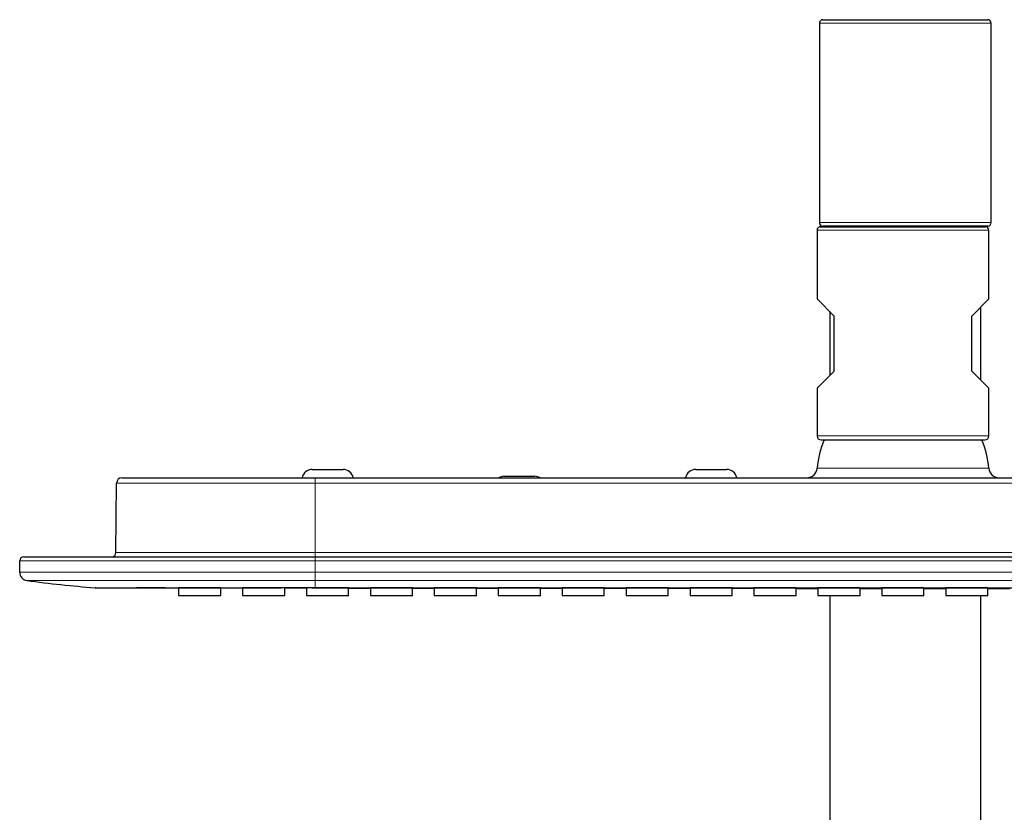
# Model space of a CAD drawing. Header units: millimetres. Extents: x 8 to 2236, y 12 to 2208.
# Tile 80 of 165: x 992 to 1135, y 2093 to 2208. Entities that reach past the tile are written whole.
import ezdxf

# ---------------------------------------------------------------- set-up
doc = ezdxf.new("R2010")
doc.units = ezdxf.units.MM

msp = doc.modelspace()

# ---------------------------------------------------------------- linework, layer by layer
at = {"color": 7, "linetype": 'Continuous', "lineweight": 30}
for p, q in [((1108.52, 2207.96), (1108.52, 2178.96)), ((1109.02, 2208.46), (1121.02, 2208.46)), ((1121.02, 2208.46), (1133.02, 2208.46)), ((1133.52, 2178.96), (1133.52, 2207.96)), ((1108.18, 2177.86), (1108.18, 2167.86)), ((1108.68, 2178.36), (1132.68, 2178.36)), ((1121.02, 2178.46), (1109.02, 2178.46)), ((1110.02, 2178.46), (1110.02, 2178.36)), ((1133.02, 2178.46), (1121.02, 2178.46)), ((1132.02, 2178.36), (1132.02, 2178.46)), ((1133.18, 2167.86), (1133.18, 2177.86)), ((1110.68, 2165.36), (1108.18, 2167.86)), ((1130.68, 2165.36), (1133.18, 2167.86)), ((1110.02, 2166.03), (1110.02, 2156.7)), ((1132.02, 2156.03), (1132.02, 2166.7)), ((1110.68, 2157.36), (1110.68, 2165.36)), ((1130.68, 2157.36), (1130.68, 2165.36)), ((1108.18, 2154.86), (1110.68, 2157.36)), ((1133.18, 2154.86), (1130.68, 2157.36)), ((1108.18, 2154.86), (1108.18, 2147.96)), ((1133.18, 2147.96), (1133.18, 2154.86)), ((1108.78, 2147.36), (1132.58, 2147.36)), ((1034.73, 2143.06), (1039.23, 2143.06)), ((1090.53, 2143.06), (1095.03, 2143.06)), ((1007.08, 2141.86), (1035.18, 2141.86)), ((1035.18, 2141.86), (1206.18, 2141.86)), ((1062.63, 2142.06), (1067.13, 2142.06)), ((1006.19, 2130.96), (1006.28, 2141.07)), ((992.78, 2130.36), (1035.18, 2130.36)), ((1035.18, 2130.36), (1206.18, 2130.36)), ((992.18, 2128.1), (992.18, 2129.76)), ((1015.3, 2125.85), (1015.3, 2124.75)), ((1021.43, 2124.75), (1021.43, 2125.84)), ((1024.6, 2125.85), (1024.6, 2124.75)), ((1030.73, 2124.75), (1030.73, 2125.84)), ((1033.9, 2125.83), (1033.9, 2124.75)), ((1040.03, 2124.75), (1040.03, 2125.83)), ((1043.2, 2125.84), (1043.2, 2124.75)), ((1049.33, 2124.75), (1049.33, 2125.84)), ((1052.5, 2125.82), (1052.5, 2124.75)), ((1058.63, 2124.75), (1058.63, 2125.82)), ((1061.8, 2125.84), (1061.8, 2124.75)), ((1067.93, 2124.75), (1067.93, 2125.83)), ((1071.1, 2125.82), (1071.1, 2124.75)), ((1077.23, 2124.75), (1077.23, 2125.82)), ((1080.4, 2125.83), (1080.4, 2124.75)), ((1086.53, 2124.75), (1086.53, 2125.83)), ((1089.7, 2125.82), (1089.7, 2124.75)), ((1095.83, 2124.75), (1095.83, 2125.82)), ((1099, 2125.83), (1099, 2124.75)), ((1105.13, 2124.75), (1105.13, 2125.83)), ((1108.3, 2125.82), (1108.3, 2124.75)), ((1114.43, 2124.75), (1114.43, 2125.82)), ((1117.6, 2125.83), (1117.6, 2124.75)), ((1123.73, 2124.75), (1123.73, 2125.83)), ((1126.9, 2125.82), (1126.9, 2124.75)), ((1133.02, 2125.77), (1136.2, 2125.77)), ((1133.03, 2124.75), (1133.03, 2125.82)), ((1015.3, 2124.75), (1021.43, 2124.75)), ((1024.6, 2124.75), (1030.73, 2124.75)), ((1033.9, 2124.75), (1040.03, 2124.75)), ((1043.2, 2124.75), (1049.33, 2124.75)), ((1052.5, 2124.75), (1058.63, 2124.75)), ((1061.8, 2124.75), (1067.93, 2124.75)), ((1071.1, 2124.75), (1077.23, 2124.75)), ((1080.4, 2124.75), (1086.53, 2124.75)), ((1089.7, 2124.75), (1095.83, 2124.75)), ((1099, 2124.75), (1105.13, 2124.75)), ((1108.3, 2124.75), (1114.43, 2124.75)), ((1110.02, 2124.75), (1110.02, 2076.03)), ((1117.6, 2124.75), (1123.73, 2124.75)), ((1126.9, 2124.75), (1133.03, 2124.75)), ((1132.02, 2076.03), (1132.02, 2124.75))]:
    msp.add_line(p, q, dxfattribs=at)
at = {"color": 252, "linetype": 'Continuous', "lineweight": 0}
for p, q in [((1121.02, 2207.96), (1108.52, 2207.96)), ((1133.52, 2207.96), (1121.02, 2207.96)), ((1108.52, 2178.96), (1121.02, 2178.96)), ((1121.02, 2178.96), (1133.52, 2178.96)), ((1133.18, 2177.86), (1108.18, 2177.86)), ((1133.18, 2147.96), (1108.18, 2147.96)), ((1108.21, 2143.26), (1120.68, 2143.26)), ((1120.68, 2143.26), (1133.15, 2143.26)), ((1035.18, 2141.07), (1035.18, 2141.86)), ((1035.18, 2141.07), (1006.28, 2141.07)), ((1035.18, 2130.96), (1035.18, 2141.07)), ((1206.18, 2141.07), (1035.18, 2141.07)), ((1006.19, 2130.96), (1035.18, 2130.96)), ((1035.18, 2130.36), (1035.18, 2130.96)), ((1035.18, 2130.96), (1206.18, 2130.96)), ((1035.18, 2129.76), (1035.18, 2130.36)), ((1035.18, 2129.76), (992.18, 2129.76)), ((1035.18, 2129.76), (1035.18, 2128.1)), ((1206.18, 2129.76), (1035.18, 2129.76)), ((992.18, 2128.1), (1035.18, 2128.1)), ((1035.18, 2128.1), (1035.18, 2126.92)), ((1035.18, 2128.1), (1206.18, 2128.1)), ((1035.18, 2126.92), (993.22, 2126.92)), ((1206.18, 2126.92), (1035.18, 2126.92)), ((1035.18, 2125.86), (1035.18, 2126.92))]:
    msp.add_line(p, q, dxfattribs=at)
at = {"color": 7, "linetype": 'Continuous', "lineweight": 30, "flags": 128}
for points in [[(1021.42, 2125.83), (1023.13, 2125.83), (1024.6, 2125.83)], [(1030.73, 2125.82), (1031.45, 2125.82), (1033.9, 2125.81)], [(1040.02, 2125.81), (1041.95, 2125.8), (1043.2, 2125.8)], [(1049.33, 2125.8), (1051.58, 2125.8), (1052.5, 2125.79)], [(1058.62, 2125.79), (1060.35, 2125.79), (1061.8, 2125.79)], [(1067.93, 2125.78), (1068.52, 2125.78), (1069.97, 2125.78), (1071.1, 2125.78)], [(1077.22, 2125.78), (1079.36, 2125.78), (1080.4, 2125.78)], [(1086.53, 2125.78), (1089.59, 2125.78), (1089.7, 2125.78)], [(1095.82, 2125.78), (1096.65, 2125.78), (1099, 2125.78)], [(1105.13, 2125.77), (1106.7, 2125.77), (1108.3, 2125.77)], [(1114.42, 2125.77), (1117.12, 2125.77), (1117.6, 2125.77)], [(1123.73, 2125.77), (1124.92, 2125.77), (1126.9, 2125.77)]]:
    msp.add_lwpolyline(points, dxfattribs=at)
at = {"color": 7, "linetype": 'Continuous', "lineweight": 30}
for centre, radius, start, end in [((1109.02, 2207.96), 0.5, 90, 180), ((1133.02, 2207.96), 0.5, 0, 90), ((1109.02, 2178.96), 0.5, 180, 270), ((1133.02, 2178.96), 0.5, 270, 0), ((1108.68, 2177.86), 0.5, 90, 180), ((1132.68, 2177.86), 0.5, 0, 90), ((1108.78, 2147.96), 0.601, 180, 270), ((1120.68, 2142.36), 12.5, 156.4218, 175.904), ((1120.68, 2142.36), 12.5, 4.096, 23.5782), ((1132.58, 2147.96), 0.601, 270, 0), ((1034.73, 2141.56), 1.5, 90, 168.463), ((1039.23, 2141.56), 1.5, 11.537, 90), ((1090.53, 2141.56), 1.5, 90, 168.463), ((1095.03, 2141.56), 1.5, 11.537, 90), ((1106.72, 2143.36), 1.5, 270, 355.904), ((1134.65, 2143.36), 1.5, 184.096, 270), ((1007.08, 2141.06), 0.8, 90, 179.5), ((1062.63, 2140.56), 1.5, 90, 119.9264), ((1067.13, 2140.56), 1.5, 60.0736, 90), ((992.78, 2129.76), 0.6, 90, 180), ((1005.59, 2130.96), 0.6, 270, 359.5), ((993.38, 2128.1), 1.2, 180, 262.0944), ((1014.27, 2278.56), 153.1, 262.0944, 265.8353)]:
    msp.add_arc(centre, radius, start, end, dxfattribs=at)
for points, knots in [([(1003.16, 2125.86), (1003.77, 2125.86), (1005.43, 2125.86), (1008.13, 2125.85), (1011.26, 2125.85), (1013.64, 2125.84), (1014.98, 2125.84), (1015.3, 2125.84)], [0, 0, 0, 0, 0.14924, 0.411066, 0.668469, 0.92145, 1, 1, 1, 1]), ([(1003.16, 2125.87), (1003.16, 2125.87), (1003.16, 2125.87), (1003.18, 2125.87), (1003.21, 2125.87), (1003.26, 2125.87), (1003.32, 2125.86), (1003.4, 2125.86), (1003.49, 2125.86), (1003.59, 2125.86), (1003.7, 2125.86), (1003.82, 2125.86), (1003.99, 2125.86), (1004.2, 2125.86), (1004.46, 2125.86), (1004.73, 2125.86), (1005.02, 2125.86), (1005.31, 2125.86), (1005.55, 2125.86), (1005.74, 2125.86), (1005.86, 2125.86), (1005.99, 2125.86), (1006.12, 2125.86), (1006.25, 2125.86), (1006.39, 2125.86), (1006.6, 2125.86), (1006.91, 2125.86), (1007.36, 2125.86), (1007.85, 2125.86), (1008.4, 2125.86), (1009, 2125.87), (1009.64, 2125.87), (1010.32, 2125.87), (1011.03, 2125.87), (1011.77, 2125.87), (1012.28, 2125.87), (1012.55, 2125.87), (1012.57, 2125.87), (1012.59, 2125.87), (1012.61, 2125.87), (1012.63, 2125.87), (1012.65, 2125.87), (1012.7, 2125.87), (1012.8, 2125.87), (1012.94, 2125.87), (1013.1, 2125.87), (1013.3, 2125.87), (1013.53, 2125.86), (1013.78, 2125.86), (1014.08, 2125.86), (1014.42, 2125.86), (1014.82, 2125.86), (1015.25, 2125.86), (1015.73, 2125.86), (1016.24, 2125.86), (1016.8, 2125.86), (1017.22, 2125.86), (1017.48, 2125.86), (1017.57, 2125.86), (1017.65, 2125.86), (1017.74, 2125.86), (1017.83, 2125.86), (1017.91, 2125.86), (1018.12, 2125.86), (1018.57, 2125.86), (1019.23, 2125.86), (1019.96, 2125.86), (1020.69, 2125.86), (1021.44, 2125.86), (1022.2, 2125.86), (1022.75, 2125.86), (1023.11, 2125.86), (1023.3, 2125.86), (1023.49, 2125.86), (1023.69, 2125.86), (1023.9, 2125.86), (1024.12, 2125.86), (1024.41, 2125.86), (1024.79, 2125.86), (1025.26, 2125.86), (1025.77, 2125.86), (1026.32, 2125.86), (1026.93, 2125.86), (1027.56, 2125.86), (1028.24, 2125.86), (1028.95, 2125.86), (1029.67, 2125.86), (1030.39, 2125.87), (1031.07, 2125.87), (1031.72, 2125.87), (1032.33, 2125.87), (1032.94, 2125.87), (1033.55, 2125.87), (1034.14, 2125.87), (1034.68, 2125.87), (1035.02, 2125.86), (1035.18, 2125.86)], [0, 0, 0, 0, 0.011913, 0.024436, 0.03757, 0.051313, 0.065335, 0.078404, 0.090725, 0.103044, 0.115363, 0.128037, 0.141792, 0.161649, 0.180776, 0.199174, 0.216844, 0.233785, 0.249999, 0.256269, 0.262539, 0.26881, 0.275081, 0.281352, 0.287623, 0.293895, 0.311143, 0.328392, 0.348928, 0.369466, 0.390164, 0.412324, 0.434387, 0.456354, 0.478225, 0.499998, 0.500458, 0.50094, 0.501442, 0.501966, 0.502512, 0.503079, 0.503667, 0.507281, 0.511053, 0.515338, 0.520831, 0.526987, 0.533806, 0.541288, 0.550651, 0.560879, 0.571972, 0.583931, 0.596756, 0.610445, 0.624999, 0.627047, 0.629087, 0.631118, 0.633141, 0.635156, 0.637162, 0.639161, 0.650001, 0.668733, 0.68478, 0.700188, 0.717697, 0.7343, 0.749999, 0.753764, 0.757701, 0.761811, 0.766092, 0.770545, 0.775171, 0.779968, 0.78921, 0.799031, 0.80943, 0.821215, 0.833663, 0.846777, 0.860555, 0.874998, 0.890133, 0.904555, 0.918263, 0.931257, 0.943538, 0.955103, 0.967817, 0.979538, 0.990265, 1, 1, 1, 1]), ([(1003.16, 2125.86), (1003.16, 2125.86), (1003.16, 2125.86), (1003.16, 2125.86), (1003.16, 2125.86), (1003.16, 2125.86), (1003.16, 2125.86), (1003.16, 2125.86), (1003.17, 2125.86), (1003.17, 2125.86), (1003.17, 2125.86), (1003.17, 2125.86), (1003.17, 2125.86), (1003.17, 2125.86), (1003.17, 2125.86), (1003.17, 2125.86), (1003.17, 2125.86), (1003.17, 2125.86), (1003.18, 2125.86), (1003.18, 2125.86), (1003.18, 2125.86), (1003.18, 2125.86), (1003.18, 2125.86), (1003.18, 2125.86), (1003.18, 2125.86), (1003.19, 2125.86), (1003.19, 2125.86), (1003.19, 2125.86), (1003.19, 2125.86), (1003.19, 2125.86), (1003.19, 2125.86), (1003.18, 2125.86), (1003.18, 2125.86), (1003.18, 2125.86), (1003.18, 2125.86), (1003.18, 2125.86), (1003.17, 2125.86), (1003.17, 2125.86), (1003.16, 2125.86), (1003.16, 2125.86), (1003.16, 2125.87), (1003.16, 2125.87)], [0, 0, 0, 0, 0.001319, 0.027288, 0.061597, 0.094962, 0.127381, 0.155972, 0.183785, 0.210821, 0.218639, 0.226389, 0.234072, 0.241687, 0.249235, 0.257622, 0.266121, 0.27462, 0.396032, 0.464024, 0.49394, 0.499817, 0.506918, 0.514042, 0.521135, 0.558992, 0.59596, 0.632039, 0.666326, 0.699769, 0.732369, 0.764126, 0.795039, 0.825108, 0.854334, 0.880384, 0.905725, 0.930357, 0.95428, 0.977494, 1, 1, 1, 1]), ([(1018.36, 2125.85), (1018.25, 2125.85), (1018.02, 2125.85), (1017.68, 2125.85), (1017.34, 2125.85), (1017.03, 2125.85), (1016.72, 2125.85), (1016.44, 2125.85), (1016.19, 2125.85), (1015.96, 2125.85), (1015.76, 2125.85), (1015.59, 2125.85), (1015.46, 2125.85), (1015.37, 2125.85), (1015.31, 2125.85), (1015.3, 2125.85), (1015.3, 2125.85)], [0, 0, 0, 0, 0.071516, 0.143259, 0.214775, 0.286291, 0.358034, 0.42955, 0.501066, 0.572809, 0.644325, 0.715841, 0.787584, 0.8591, 0.930615, 1, 1, 1, 1]), ([(1021.42, 2125.84), (1021.42, 2125.84), (1021.43, 2125.84), (1021.41, 2125.84), (1021.35, 2125.84), (1021.25, 2125.84), (1021.11, 2125.84), (1020.94, 2125.84), (1020.74, 2125.85), (1020.5, 2125.85), (1020.24, 2125.85), (1019.96, 2125.85), (1019.66, 2125.85), (1019.34, 2125.85), (1019.01, 2125.85), (1018.68, 2125.85), (1018.47, 2125.85), (1018.36, 2125.85)], [0, 0, 0, 0, 0.006856, 0.078371, 0.150114, 0.221629, 0.293144, 0.364888, 0.436403, 0.507918, 0.579661, 0.651177, 0.722692, 0.794435, 0.865951, 0.932975, 1, 1, 1, 1]), ([(1027.66, 2125.85), (1027.55, 2125.85), (1027.32, 2125.85), (1026.98, 2125.85), (1026.65, 2125.85), (1026.33, 2125.85), (1026.02, 2125.85), (1025.74, 2125.85), (1025.49, 2125.85), (1025.26, 2125.85), (1025.06, 2125.85), (1024.89, 2125.85), (1024.76, 2125.85), (1024.67, 2125.85), (1024.61, 2125.85), (1024.6, 2125.85), (1024.6, 2125.85)], [0, 0, 0, 0, 0.071516, 0.143259, 0.214775, 0.28629, 0.358034, 0.42955, 0.501065, 0.572809, 0.644324, 0.71584, 0.787584, 0.859099, 0.930615, 1, 1, 1, 1]), ([(1030.72, 2125.84), (1030.72, 2125.84), (1030.73, 2125.84), (1030.71, 2125.84), (1030.65, 2125.85), (1030.55, 2125.85), (1030.41, 2125.85), (1030.24, 2125.85), (1030.04, 2125.85), (1029.81, 2125.85), (1029.55, 2125.85), (1029.26, 2125.85), (1028.96, 2125.85), (1028.64, 2125.85), (1028.31, 2125.85), (1027.98, 2125.85), (1027.77, 2125.85), (1027.66, 2125.85)], [0, 0, 0, 0, 0.006855, 0.078371, 0.150114, 0.221629, 0.293144, 0.364888, 0.436403, 0.507918, 0.579662, 0.651177, 0.722692, 0.794435, 0.865951, 0.932975, 1, 1, 1, 1]), ([(1036.96, 2125.83), (1036.85, 2125.83), (1036.62, 2125.83), (1036.28, 2125.83), (1035.94, 2125.83), (1035.63, 2125.83), (1035.32, 2125.83), (1035.04, 2125.83), (1034.79, 2125.83), (1034.56, 2125.83), (1034.36, 2125.83), (1034.19, 2125.83), (1034.06, 2125.83), (1033.97, 2125.83), (1033.91, 2125.83), (1033.9, 2125.83), (1033.9, 2125.83)], [0, 0, 0, 0, 0.071516, 0.143259, 0.214775, 0.28629, 0.358034, 0.42955, 0.501065, 0.572809, 0.644325, 0.71584, 0.787584, 0.859099, 0.930615, 1, 1, 1, 1]), ([(1035.18, 2125.86), (1035.57, 2125.86), (1036.35, 2125.86), (1037.56, 2125.86), (1038.82, 2125.86), (1040.14, 2125.86), (1041.52, 2125.86), (1042.95, 2125.86), (1044.27, 2125.86), (1045.44, 2125.86), (1046.43, 2125.86), (1047.37, 2125.86), (1048.3, 2125.86), (1049.22, 2125.86), (1050.15, 2125.86), (1051.09, 2125.86), (1052.09, 2125.86), (1053.12, 2125.86), (1054.17, 2125.86), (1055.18, 2125.86), (1055.88, 2125.86), (1056.26, 2125.86), (1056.35, 2125.86), (1056.44, 2125.86), (1056.51, 2125.86), (1056.56, 2125.86), (1056.61, 2125.86), (1056.7, 2125.86), (1056.87, 2125.86), (1057.09, 2125.86), (1057.36, 2125.86), (1057.69, 2125.86), (1058.09, 2125.86), (1058.54, 2125.86), (1059.05, 2125.86), (1059.61, 2125.86), (1060.23, 2125.86), (1060.9, 2125.86), (1061.62, 2125.86), (1062.4, 2125.86), (1063.23, 2125.86), (1064.11, 2125.86), (1065.05, 2125.86), (1066.03, 2125.86), (1067.06, 2125.86), (1068.14, 2125.86), (1069.27, 2125.86), (1070.45, 2125.86), (1071.69, 2125.86), (1072.98, 2125.86), (1074.26, 2125.86), (1075.53, 2125.86), (1076.74, 2125.86), (1077.58, 2125.86), (1078.02, 2125.86), (1078.1, 2125.86), (1078.19, 2125.86), (1078.28, 2125.86), (1078.37, 2125.86), (1078.45, 2125.86), (1079.36, 2125.86), (1081.06, 2125.86), (1083.54, 2125.86), (1085.97, 2125.86), (1088.36, 2125.86), (1090.75, 2125.86), (1093.13, 2125.86), (1095.51, 2125.86), (1097.83, 2125.86), (1100.1, 2125.86), (1102.32, 2125.86), (1104.44, 2125.86), (1106.47, 2125.86), (1108.42, 2125.86), (1110.31, 2125.86), (1112.16, 2125.86), (1113.86, 2125.86), (1115.43, 2125.86), (1116.86, 2125.86), (1118.26, 2125.86), (1119.62, 2125.86), (1120.97, 2125.86), (1122.41, 2125.86), (1123.96, 2125.86), (1125.63, 2125.86), (1127.35, 2125.86), (1129.17, 2125.86), (1131.08, 2125.86), (1133.09, 2125.86), (1135.16, 2125.86), (1137.28, 2125.86), (1139.45, 2125.86), (1141.63, 2125.86), (1143.82, 2125.86), (1146.02, 2125.86), (1148.26, 2125.86), (1150.55, 2125.86), (1152.84, 2125.86), (1155.12, 2125.86), (1157.38, 2125.86), (1159.42, 2125.86), (1161.23, 2125.86), (1162.37, 2125.86), (1163.1, 2125.86), (1163.45, 2125.86), (1163.86, 2125.86), (1164.31, 2125.86), (1164.76, 2125.86), (1165.21, 2125.86), (1165.65, 2125.86), (1166.37, 2125.86), (1167.36, 2125.86), (1168.6, 2125.86), (1169.8, 2125.86), (1170.95, 2125.86), (1172.06, 2125.86), (1173.1, 2125.86), (1174.08, 2125.86), (1175, 2125.86), (1175.88, 2125.86), (1176.72, 2125.86), (1177.55, 2125.86), (1178.38, 2125.86), (1179.2, 2125.86), (1179.96, 2125.86), (1180.67, 2125.86), (1181.33, 2125.86), (1181.93, 2125.86), (1182.46, 2125.86), (1182.93, 2125.86), (1183.33, 2125.86), (1183.7, 2125.86), (1184.01, 2125.86), (1184.28, 2125.86), (1184.51, 2125.86), (1184.67, 2125.86), (1184.76, 2125.86), (1184.78, 2125.86), (1184.79, 2125.86), (1184.81, 2125.86), (1184.85, 2125.86), (1185.1, 2125.86), (1185.55, 2125.86), (1186.21, 2125.86), (1186.89, 2125.86), (1187.58, 2125.86), (1188.24, 2125.86), (1188.87, 2125.86), (1189.47, 2125.86), (1189.95, 2125.86), (1190.31, 2125.86), (1190.56, 2125.86), (1190.83, 2125.86), (1191.09, 2125.86), (1191.35, 2125.86), (1192.38, 2125.86), (1193.42, 2125.86), (1194.46, 2125.86), (1194.75, 2125.86), (1195.03, 2125.86), (1195.33, 2125.86), (1195.65, 2125.86), (1195.98, 2125.86), (1196.56, 2125.86), (1197.37, 2125.86), (1198.38, 2125.86), (1199.37, 2125.86), (1200.38, 2125.86), (1201.41, 2125.86), (1202.46, 2125.86), (1203.45, 2125.86), (1204.4, 2125.86), (1205.31, 2125.86), (1205.9, 2125.86), (1206.18, 2125.86)], [0, 0, 0, 0, 0.006733, 0.013793, 0.02118, 0.028893, 0.036934, 0.0453, 0.053994, 0.06016, 0.065891, 0.0713, 0.076709, 0.082118, 0.087527, 0.092936, 0.098668, 0.104981, 0.111102, 0.117028, 0.122761, 0.123279, 0.123795, 0.124309, 0.124822, 0.125059, 0.125152, 0.125648, 0.126765, 0.128012, 0.129496, 0.131512, 0.133846, 0.136497, 0.139465, 0.142752, 0.146355, 0.150277, 0.154506, 0.159051, 0.163913, 0.169091, 0.174585, 0.180288, 0.186297, 0.19261, 0.199229, 0.206152, 0.21338, 0.220914, 0.228752, 0.235902, 0.243288, 0.249983, 0.2505, 0.251011, 0.251521, 0.252031, 0.252541, 0.253051, 0.25356, 0.268361, 0.282883, 0.297127, 0.311094, 0.324782, 0.338996, 0.352896, 0.366484, 0.37976, 0.392722, 0.405371, 0.417011, 0.428373, 0.439457, 0.450262, 0.46079, 0.46935, 0.477717, 0.485891, 0.493872, 0.501669, 0.50954, 0.519065, 0.528858, 0.538919, 0.549249, 0.560705, 0.572473, 0.584555, 0.596949, 0.609657, 0.622677, 0.63524, 0.64808, 0.661199, 0.674596, 0.688272, 0.701286, 0.714543, 0.728041, 0.737083, 0.746231, 0.74804, 0.749854, 0.752475, 0.755139, 0.757774, 0.76038, 0.762957, 0.765505, 0.773049, 0.780325, 0.787335, 0.794078, 0.800554, 0.806764, 0.812374, 0.817747, 0.822882, 0.827781, 0.832442, 0.837539, 0.842318, 0.84678, 0.850925, 0.854752, 0.858261, 0.861452, 0.864099, 0.866479, 0.868592, 0.870438, 0.872018, 0.87333, 0.874424, 0.874812, 0.874868, 0.874922, 0.874975, 0.875195, 0.875575, 0.879365, 0.883032, 0.887241, 0.891276, 0.89514, 0.898831, 0.902349, 0.905696, 0.90712, 0.908659, 0.910198, 0.911737, 0.913277, 0.914816, 0.929776, 0.931455, 0.933134, 0.934813, 0.936492, 0.938317, 0.940346, 0.942355, 0.948507, 0.954466, 0.960232, 0.965805, 0.972188, 0.978297, 0.984133, 0.989696, 0.994985, 1, 1, 1, 1]), ([(1040.02, 2125.83), (1040.02, 2125.83), (1040.03, 2125.83), (1040.01, 2125.83), (1039.95, 2125.83), (1039.85, 2125.83), (1039.71, 2125.83), (1039.54, 2125.83), (1039.34, 2125.83), (1039.1, 2125.83), (1038.84, 2125.83), (1038.56, 2125.83), (1038.26, 2125.83), (1037.94, 2125.83), (1037.61, 2125.83), (1037.28, 2125.83), (1037.07, 2125.83), (1036.96, 2125.83)], [0, 0, 0, 0, 0.006855, 0.078371, 0.150114, 0.221629, 0.293144, 0.364888, 0.436403, 0.507918, 0.579662, 0.651177, 0.722692, 0.794435, 0.865951, 0.932975, 1, 1, 1, 1]), ([(1046.26, 2125.84), (1046.15, 2125.84), (1045.92, 2125.84), (1045.58, 2125.84), (1045.25, 2125.84), (1044.93, 2125.84), (1044.62, 2125.84), (1044.34, 2125.84), (1044.09, 2125.84), (1043.86, 2125.84), (1043.66, 2125.84), (1043.49, 2125.84), (1043.36, 2125.84), (1043.27, 2125.84), (1043.21, 2125.84), (1043.2, 2125.84), (1043.2, 2125.84)], [0, 0, 0, 0, 0.071516, 0.143259, 0.214775, 0.28629, 0.358034, 0.429549, 0.501065, 0.572809, 0.644324, 0.71584, 0.787583, 0.859099, 0.930615, 1, 1, 1, 1]), ([(1049.32, 2125.84), (1049.32, 2125.84), (1049.33, 2125.84), (1049.31, 2125.84), (1049.25, 2125.84), (1049.15, 2125.84), (1049.01, 2125.84), (1048.84, 2125.84), (1048.64, 2125.84), (1048.41, 2125.84), (1048.15, 2125.84), (1047.86, 2125.84), (1047.56, 2125.84), (1047.24, 2125.84), (1046.91, 2125.84), (1046.58, 2125.84), (1046.37, 2125.84), (1046.26, 2125.84)], [0, 0, 0, 0, 0.006855, 0.078371, 0.150114, 0.221629, 0.293145, 0.364888, 0.436403, 0.507919, 0.579662, 0.651177, 0.722692, 0.794436, 0.865951, 0.932975, 1, 1, 1, 1]), ([(1055.56, 2125.83), (1055.45, 2125.83), (1055.22, 2125.83), (1054.88, 2125.83), (1054.54, 2125.83), (1054.23, 2125.83), (1053.92, 2125.83), (1053.64, 2125.83), (1053.39, 2125.83), (1053.16, 2125.83), (1052.96, 2125.82), (1052.79, 2125.82), (1052.66, 2125.82), (1052.57, 2125.82), (1052.51, 2125.82), (1052.5, 2125.82), (1052.5, 2125.82)], [0, 0, 0, 0, 0.071516, 0.143259, 0.214775, 0.28629, 0.358034, 0.429549, 0.501065, 0.572809, 0.644324, 0.71584, 0.787584, 0.859099, 0.930615, 1, 1, 1, 1]), ([(1058.62, 2125.82), (1058.62, 2125.82), (1058.63, 2125.82), (1058.61, 2125.82), (1058.55, 2125.82), (1058.45, 2125.82), (1058.31, 2125.82), (1058.14, 2125.82), (1057.94, 2125.82), (1057.7, 2125.82), (1057.44, 2125.82), (1057.16, 2125.83), (1056.86, 2125.83), (1056.54, 2125.83), (1056.21, 2125.83), (1055.88, 2125.83), (1055.67, 2125.83), (1055.56, 2125.83)], [0, 0, 0, 0, 0.006855, 0.078371, 0.150114, 0.221629, 0.293145, 0.364888, 0.436403, 0.507919, 0.579662, 0.651177, 0.722692, 0.794436, 0.865951, 0.932975, 1, 1, 1, 1]), ([(1064.86, 2125.84), (1064.75, 2125.84), (1064.52, 2125.84), (1064.18, 2125.84), (1063.85, 2125.84), (1063.53, 2125.84), (1063.22, 2125.84), (1062.94, 2125.84), (1062.69, 2125.84), (1062.46, 2125.84), (1062.26, 2125.84), (1062.09, 2125.84), (1061.96, 2125.84), (1061.87, 2125.84), (1061.81, 2125.84), (1061.8, 2125.84), (1061.8, 2125.84)], [0, 0, 0, 0, 0.071516, 0.143259, 0.214775, 0.28629, 0.358034, 0.429549, 0.501065, 0.572808, 0.644324, 0.715839, 0.787583, 0.859099, 0.930615, 1, 1, 1, 1]), ([(1067.92, 2125.83), (1067.92, 2125.83), (1067.93, 2125.83), (1067.91, 2125.84), (1067.85, 2125.84), (1067.75, 2125.84), (1067.61, 2125.84), (1067.44, 2125.84), (1067.24, 2125.84), (1067.01, 2125.84), (1066.75, 2125.84), (1066.46, 2125.84), (1066.16, 2125.84), (1065.84, 2125.84), (1065.51, 2125.84), (1065.18, 2125.84), (1064.97, 2125.84), (1064.86, 2125.84)], [0, 0, 0, 0, 0.006855, 0.078371, 0.150114, 0.221629, 0.293145, 0.364888, 0.436403, 0.507919, 0.579662, 0.651177, 0.722693, 0.794436, 0.865951, 0.932976, 1, 1, 1, 1]), ([(1074.16, 2125.82), (1074.05, 2125.82), (1073.82, 2125.82), (1073.48, 2125.82), (1073.14, 2125.82), (1072.83, 2125.82), (1072.52, 2125.82), (1072.24, 2125.82), (1071.99, 2125.82), (1071.76, 2125.82), (1071.56, 2125.82), (1071.39, 2125.82), (1071.26, 2125.82), (1071.17, 2125.82), (1071.11, 2125.82), (1071.1, 2125.82), (1071.1, 2125.82)], [0, 0, 0, 0, 0.071516, 0.143259, 0.214775, 0.28629, 0.358034, 0.429549, 0.501065, 0.572809, 0.644324, 0.71584, 0.787583, 0.859099, 0.930615, 1, 1, 1, 1]), ([(1077.22, 2125.82), (1077.22, 2125.82), (1077.23, 2125.82), (1077.21, 2125.82), (1077.15, 2125.82), (1077.05, 2125.82), (1076.91, 2125.82), (1076.74, 2125.82), (1076.54, 2125.82), (1076.3, 2125.82), (1076.04, 2125.82), (1075.76, 2125.82), (1075.46, 2125.82), (1075.14, 2125.82), (1074.81, 2125.82), (1074.48, 2125.82), (1074.27, 2125.82), (1074.16, 2125.82)], [0, 0, 0, 0, 0.006855, 0.078371, 0.150114, 0.221629, 0.293145, 0.364888, 0.436403, 0.507919, 0.579662, 0.651177, 0.722693, 0.794436, 0.865951, 0.932976, 1, 1, 1, 1]), ([(1083.46, 2125.84), (1083.35, 2125.84), (1083.12, 2125.84), (1082.78, 2125.84), (1082.45, 2125.84), (1082.13, 2125.84), (1081.82, 2125.84), (1081.54, 2125.84), (1081.29, 2125.84), (1081.06, 2125.84), (1080.86, 2125.84), (1080.69, 2125.84), (1080.56, 2125.84), (1080.47, 2125.83), (1080.41, 2125.83), (1080.4, 2125.83), (1080.4, 2125.83)], [0, 0, 0, 0, 0.071515, 0.143259, 0.214775, 0.28629, 0.358034, 0.429549, 0.501065, 0.572808, 0.644324, 0.715839, 0.787583, 0.859099, 0.930614, 1, 1, 1, 1]), ([(1086.52, 2125.83), (1086.52, 2125.83), (1086.53, 2125.83), (1086.51, 2125.83), (1086.45, 2125.83), (1086.35, 2125.84), (1086.21, 2125.84), (1086.04, 2125.84), (1085.84, 2125.84), (1085.61, 2125.84), (1085.35, 2125.84), (1085.06, 2125.84), (1084.76, 2125.84), (1084.44, 2125.84), (1084.11, 2125.84), (1083.78, 2125.84), (1083.57, 2125.84), (1083.46, 2125.84)], [0, 0, 0, 0, 0.0068551, 0.0783705, 0.1501139, 0.2216292, 0.2931446, 0.364888, 0.4364034, 0.5079187, 0.5796621, 0.6511774, 0.7226927, 0.7944359, 0.8659512, 0.9329756, 1, 1, 1, 1]), ([(1092.76, 2125.82), (1092.65, 2125.82), (1092.42, 2125.82), (1092.08, 2125.82), (1091.74, 2125.82), (1091.43, 2125.82), (1091.12, 2125.82), (1090.84, 2125.82), (1090.59, 2125.82), (1090.36, 2125.82), (1090.16, 2125.82), (1089.99, 2125.82), (1089.86, 2125.82), (1089.77, 2125.82), (1089.71, 2125.82), (1089.7, 2125.82), (1089.7, 2125.82)], [0, 0, 0, 0, 0.071516, 0.143259, 0.214775, 0.28629, 0.358034, 0.429549, 0.501065, 0.572808, 0.644324, 0.71584, 0.787583, 0.859099, 0.930615, 1, 1, 1, 1]), ([(1095.82, 2125.82), (1095.82, 2125.82), (1095.83, 2125.82), (1095.81, 2125.82), (1095.75, 2125.82), (1095.65, 2125.82), (1095.51, 2125.82), (1095.34, 2125.82), (1095.14, 2125.82), (1094.9, 2125.82), (1094.64, 2125.82), (1094.36, 2125.82), (1094.06, 2125.82), (1093.74, 2125.82), (1093.41, 2125.82), (1093.08, 2125.82), (1092.87, 2125.82), (1092.76, 2125.82)], [0, 0, 0, 0, 0.006855, 0.078371, 0.150114, 0.221629, 0.293145, 0.364888, 0.436403, 0.507919, 0.579662, 0.651177, 0.722693, 0.794436, 0.865951, 0.932976, 1, 1, 1, 1]), ([(1102.06, 2125.84), (1101.95, 2125.84), (1101.72, 2125.84), (1101.38, 2125.84), (1101.05, 2125.84), (1100.73, 2125.84), (1100.42, 2125.84), (1100.14, 2125.84), (1099.89, 2125.84), (1099.66, 2125.84), (1099.46, 2125.84), (1099.29, 2125.84), (1099.16, 2125.83), (1099.07, 2125.83), (1099.01, 2125.83), (1099, 2125.83), (1099, 2125.83)], [0, 0, 0, 0, 0.071515, 0.143259, 0.214775, 0.28629, 0.358034, 0.429549, 0.501065, 0.572808, 0.644324, 0.715839, 0.787583, 0.859099, 0.930614, 1, 1, 1, 1]), ([(1105.12, 2125.83), (1105.12, 2125.83), (1105.13, 2125.83), (1105.11, 2125.83), (1105.05, 2125.83), (1104.95, 2125.83), (1104.81, 2125.84), (1104.64, 2125.84), (1104.44, 2125.84), (1104.21, 2125.84), (1103.95, 2125.84), (1103.66, 2125.84), (1103.36, 2125.84), (1103.04, 2125.84), (1102.71, 2125.84), (1102.38, 2125.84), (1102.17, 2125.84), (1102.06, 2125.84)], [0, 0, 0, 0, 0.006855, 0.07837, 0.150114, 0.221629, 0.293145, 0.364888, 0.436404, 0.507919, 0.579662, 0.651178, 0.722693, 0.794436, 0.865951, 0.932976, 1, 1, 1, 1]), ([(1111.36, 2125.82), (1111.25, 2125.82), (1111.02, 2125.82), (1110.68, 2125.82), (1110.34, 2125.82), (1110.03, 2125.82), (1109.72, 2125.82), (1109.44, 2125.82), (1109.19, 2125.82), (1108.96, 2125.82), (1108.76, 2125.82), (1108.59, 2125.82), (1108.46, 2125.82), (1108.37, 2125.82), (1108.31, 2125.82), (1108.3, 2125.82), (1108.3, 2125.82)], [0, 0, 0, 0, 0.071516, 0.143259, 0.214775, 0.28629, 0.358034, 0.429549, 0.501065, 0.572808, 0.644324, 0.71584, 0.787583, 0.859099, 0.930615, 1, 1, 1, 1]), ([(1114.42, 2125.82), (1114.42, 2125.82), (1114.43, 2125.82), (1114.41, 2125.82), (1114.35, 2125.82), (1114.25, 2125.82), (1114.11, 2125.82), (1113.94, 2125.82), (1113.74, 2125.82), (1113.5, 2125.82), (1113.24, 2125.82), (1112.96, 2125.82), (1112.66, 2125.82), (1112.34, 2125.82), (1112.01, 2125.82), (1111.68, 2125.82), (1111.47, 2125.82), (1111.36, 2125.82)], [0, 0, 0, 0, 0.006855, 0.078371, 0.150114, 0.221629, 0.293145, 0.364888, 0.436403, 0.507919, 0.579662, 0.651177, 0.722693, 0.794436, 0.865951, 0.932976, 1, 1, 1, 1]), ([(1120.66, 2125.84), (1120.58, 2125.84), (1120.41, 2125.84), (1120.15, 2125.84), (1119.9, 2125.84), (1119.65, 2125.84), (1119.41, 2125.84), (1119.18, 2125.84), (1118.96, 2125.84), (1118.75, 2125.84), (1118.55, 2125.84), (1118.37, 2125.84), (1118.21, 2125.84), (1118.06, 2125.84), (1117.93, 2125.84), (1117.83, 2125.83), (1117.74, 2125.83), (1117.67, 2125.83), (1117.62, 2125.83), (1117.6, 2125.83), (1117.6, 2125.83), (1117.6, 2125.83)], [0, 0, 0, 0, 0.053166, 0.106333, 0.160113, 0.214775, 0.267771, 0.321329, 0.374887, 0.429549, 0.482545, 0.535913, 0.589663, 0.644325, 0.697318, 0.750878, 0.804438, 0.8591, 0.912093, 0.965653, 1, 1, 1, 1]), ([(1123.72, 2125.83), (1123.73, 2125.83), (1123.73, 2125.83), (1123.71, 2125.83), (1123.68, 2125.83), (1123.62, 2125.83), (1123.55, 2125.83), (1123.45, 2125.83), (1123.33, 2125.84), (1123.19, 2125.84), (1123.04, 2125.84), (1122.87, 2125.84), (1122.68, 2125.84), (1122.48, 2125.84), (1122.26, 2125.84), (1122.04, 2125.84), (1121.8, 2125.84), (1121.56, 2125.84), (1121.28, 2125.84), (1120.98, 2125.84), (1120.77, 2125.84), (1120.66, 2125.84)], [0, 0, 0, 0, 0.006858, 0.060026, 0.113194, 0.166975, 0.221639, 0.274759, 0.327879, 0.381757, 0.436421, 0.489415, 0.542977, 0.596538, 0.651202, 0.704197, 0.757758, 0.81132, 0.865983, 0.93262, 1, 1, 1, 1]), ([(1129.96, 2125.82), (1129.85, 2125.82), (1129.62, 2125.82), (1129.28, 2125.82), (1128.94, 2125.82), (1128.63, 2125.82), (1128.32, 2125.82), (1128.04, 2125.82), (1127.79, 2125.82), (1127.56, 2125.82), (1127.36, 2125.82), (1127.19, 2125.82), (1127.06, 2125.82), (1126.97, 2125.82), (1126.91, 2125.82), (1126.9, 2125.82), (1126.9, 2125.82)], [0, 0, 0, 0, 0.071516, 0.143259, 0.214775, 0.28629, 0.358034, 0.429549, 0.501065, 0.572808, 0.644324, 0.71584, 0.787583, 0.859099, 0.930615, 1, 1, 1, 1]), ([(1133.02, 2125.82), (1133.02, 2125.82), (1133.03, 2125.82), (1133.01, 2125.82), (1132.95, 2125.82), (1132.85, 2125.82), (1132.71, 2125.82), (1132.54, 2125.82), (1132.34, 2125.82), (1132.1, 2125.82), (1131.84, 2125.82), (1131.56, 2125.82), (1131.26, 2125.82), (1130.94, 2125.82), (1130.61, 2125.82), (1130.28, 2125.82), (1130.07, 2125.82), (1129.96, 2125.82)], [0, 0, 0, 0, 0.006855, 0.078371, 0.150114, 0.221629, 0.293145, 0.364888, 0.436404, 0.507919, 0.579662, 0.651177, 0.722693, 0.794436, 0.865951, 0.932976, 1, 1, 1, 1])]:
    msp.add_open_spline(points, degree=3, knots=knots, dxfattribs=at)

doc.saveas('drawing.dxf')
